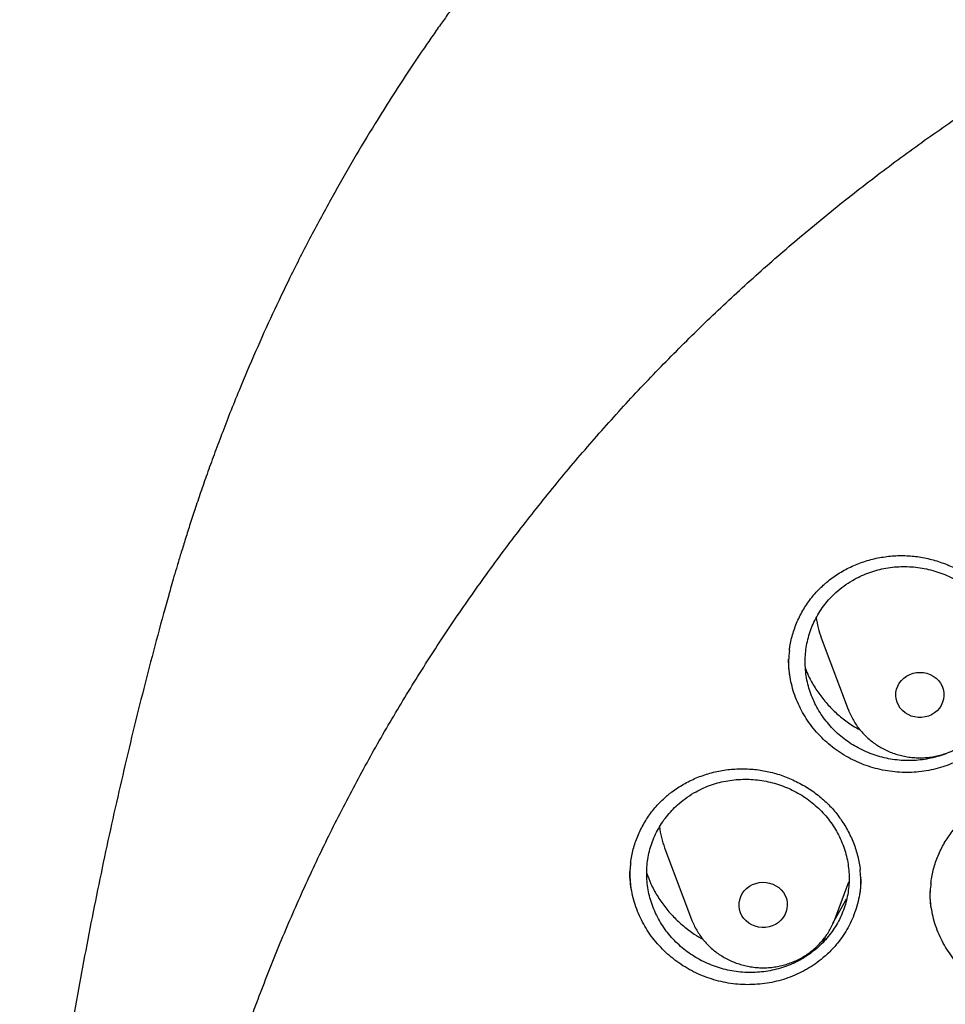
# Model space of a CAD drawing. Header units: millimetres. Extents: x 8 to 795, y 12 to 1770.
# Tile 85 of 127: x 356 to 372, y 1626 to 1642. Entities that reach past the tile are written whole.
import ezdxf

# ---------------------------------------------------------------- set-up
doc = ezdxf.new("R2010")
doc.units = ezdxf.units.MM

msp = doc.modelspace()

# ---------------------------------------------------------------- linework, layer by layer
at = {"color": 7, "linetype": 'Continuous', "lineweight": 30}
for p, q in [((358.881, 1632.481), (358.878, 1632.468)), ((369.703, 1631.761), (370.15, 1630.573)), ((367.103, 1628.278), (367.55, 1627.09)), ((369.926, 1627.09), (370.162, 1627.716)), ((370.358, 1627.791), (370.358, 1627.784)), ((369.742, 1626.745), (369.796, 1626.845))]:
    msp.add_line(p, q, dxfattribs=at)
at = {"color": 7, "linetype": 'Continuous', "lineweight": 30, "flags": 128}
for points in [[(371.031, 1631.055), (371.072, 1631.095), (371.118, 1631.128), (371.17, 1631.155), (371.224, 1631.174), (371.281, 1631.186), (371.339, 1631.189), (371.398, 1631.185), (371.455, 1631.173), (371.509, 1631.153), (371.56, 1631.126), (371.606, 1631.093), (371.646, 1631.053), (371.68, 1631.008), (371.707, 1630.96), (371.725, 1630.908), (371.736, 1630.854), (371.737, 1630.799), (371.731, 1630.745), (371.716, 1630.692), (371.693, 1630.641), (371.662, 1630.595), (371.625, 1630.553), (371.581, 1630.516), (371.532, 1630.486), (371.479, 1630.463), (371.423, 1630.448), (371.365, 1630.44), (371.307, 1630.44), (371.249, 1630.448), (371.193, 1630.464), (371.141, 1630.488), (371.092, 1630.518), (371.049, 1630.555), (371.012, 1630.597), (370.981, 1630.644), (370.959, 1630.694), (370.944, 1630.748), (370.938, 1630.802), (370.94, 1630.857), (370.951, 1630.911), (370.97, 1630.962), (370.997, 1631.011), (371.031, 1631.055)], [(368.392, 1627.519), (368.425, 1627.564), (368.464, 1627.604), (368.51, 1627.639), (368.56, 1627.667), (368.614, 1627.688), (368.67, 1627.701), (368.729, 1627.706), (368.787, 1627.704), (368.844, 1627.693), (368.899, 1627.675), (368.951, 1627.649), (368.998, 1627.617), (369.039, 1627.578), (369.075, 1627.534), (369.103, 1627.486), (369.123, 1627.435), (369.135, 1627.381), (369.138, 1627.327), (369.133, 1627.272), (369.12, 1627.219), (369.098, 1627.168), (369.069, 1627.12), (369.033, 1627.077), (368.99, 1627.04), (368.943, 1627.008), (368.89, 1626.984), (368.835, 1626.967), (368.777, 1626.958), (368.719, 1626.956), (368.661, 1626.963), (368.605, 1626.977), (368.551, 1627), (368.502, 1627.029), (368.457, 1627.064), (368.419, 1627.105), (368.387, 1627.151), (368.363, 1627.201), (368.347, 1627.254), (368.339, 1627.308), (368.34, 1627.363), (368.349, 1627.417), (368.366, 1627.469), (368.392, 1627.519)], [(369.895, 1627.027), (370.105, 1627.397), (370.122, 1627.426)]]:
    msp.add_lwpolyline(points, dxfattribs=at)
at = {"color": 7, "linetype": 'Continuous', "lineweight": 30}
for centre, start, end in [((371.148, 1632.305), 187.651, 200.6368), ((368.548, 1628.822), 187.2878, 200.6373)]:
    msp.add_arc(centre, 1.544, start, end, dxfattribs=at)
for points, knots in [([(423.631, 1632.479), (423.618, 1632.525), (423.589, 1632.626), (423.544, 1632.78), (423.494, 1632.946), (423.44, 1633.124), (423.381, 1633.318), (423.316, 1633.527), (423.244, 1633.75), (423.161, 1634.001), (423.066, 1634.282), (422.956, 1634.594), (422.836, 1634.924), (422.695, 1635.294), (422.532, 1635.708), (422.343, 1636.166), (422.135, 1636.647), (421.906, 1637.15), (421.656, 1637.674), (421.414, 1638.156), (421.187, 1638.591), (420.978, 1638.977), (420.763, 1639.362), (420.546, 1639.736), (420.336, 1640.087), (420.136, 1640.414), (419.945, 1640.716), (419.764, 1640.996), (419.592, 1641.257), (419.429, 1641.498), (419.277, 1641.719), (419.137, 1641.919), (419.01, 1642.099), (418.896, 1642.257), (418.795, 1642.395), (418.712, 1642.508), (418.644, 1642.598), (418.592, 1642.668), (418.55, 1642.725), (418.511, 1642.775), (418.47, 1642.829), (418.421, 1642.895), (418.362, 1642.972), (418.287, 1643.069), (418.193, 1643.19), (418.079, 1643.334), (417.95, 1643.496), (417.805, 1643.675), (417.543, 1643.995), (417.167, 1644.438), (416.679, 1644.988), (416.195, 1645.509), (415.715, 1646.003), (415.241, 1646.471), (414.853, 1646.839), (414.548, 1647.12), (414.319, 1647.326), (414.076, 1647.542), (413.815, 1647.769), (413.515, 1648.024), (413.172, 1648.307), (412.783, 1648.62), (412.365, 1648.945), (411.917, 1649.281), (411.439, 1649.628), (410.941, 1649.976), (410.422, 1650.324), (409.884, 1650.67), (409.316, 1651.021), (408.718, 1651.374), (408.152, 1651.693), (407.623, 1651.977), (407.139, 1652.228), (406.644, 1652.475), (406.147, 1652.712), (405.661, 1652.935), (405.193, 1653.141), (404.741, 1653.332), (404.304, 1653.51), (403.856, 1653.685), (403.401, 1653.856), (402.94, 1654.021), (402.501, 1654.171), (402.086, 1654.307), (401.694, 1654.43), (401.349, 1654.535), (401.047, 1654.623), (400.787, 1654.696), (400.544, 1654.763), (400.323, 1654.823), (400.127, 1654.874), (399.97, 1654.914), (399.846, 1654.945), (399.752, 1654.968), (399.669, 1654.989), (399.59, 1655.008), (399.509, 1655.027), (399.404, 1655.052), (399.263, 1655.085), (399.08, 1655.127), (398.865, 1655.175), (398.621, 1655.228), (398.345, 1655.286), (398.038, 1655.347), (397.7, 1655.411), (397.331, 1655.477), (396.931, 1655.545), (396.499, 1655.612), (396.035, 1655.679), (395.539, 1655.743), (395.012, 1655.803), (394.433, 1655.86), (393.816, 1655.911), (393.173, 1655.952), (392.541, 1655.98), (391.922, 1655.997), (391.248, 1656.004), (390.524, 1655.997), (389.753, 1655.973), (389.009, 1655.933), (388.29, 1655.88), (387.597, 1655.814), (387, 1655.746), (386.493, 1655.681), (386.071, 1655.621), (385.661, 1655.558), (385.263, 1655.492), (384.877, 1655.424), (384.504, 1655.353), (384.175, 1655.288), (383.894, 1655.229), (383.666, 1655.18), (383.466, 1655.135), (383.292, 1655.096), (383.153, 1655.063), (383.045, 1655.038), (382.965, 1655.019), (382.902, 1655.003), (382.85, 1654.991), (382.794, 1654.977), (382.72, 1654.959), (382.622, 1654.934), (382.505, 1654.905), (382.372, 1654.871), (382.224, 1654.832), (382.059, 1654.788), (381.88, 1654.74), (381.669, 1654.681), (381.426, 1654.612), (381.148, 1654.531), (380.847, 1654.44), (380.525, 1654.339), (380.181, 1654.228), (379.793, 1654.098), (379.369, 1653.949), (378.919, 1653.785), (378.475, 1653.616), (377.931, 1653.4), (377.293, 1653.133), (376.571, 1652.81), (375.877, 1652.482), (375.209, 1652.147), (374.564, 1651.806), (373.945, 1651.461), (373.353, 1651.117), (372.784, 1650.77), (372.224, 1650.413), (371.66, 1650.038), (371.085, 1649.639), (370.501, 1649.215), (369.91, 1648.765), (369.312, 1648.289), (368.709, 1647.784), (368.193, 1647.331), (367.765, 1646.94), (367.423, 1646.617), (367.08, 1646.286), (366.742, 1645.948), (366.416, 1645.613), (366.11, 1645.288), (365.825, 1644.979), (365.563, 1644.686), (365.32, 1644.409), (365.098, 1644.149), (364.895, 1643.907), (364.711, 1643.683), (364.545, 1643.478), (364.413, 1643.312), (364.311, 1643.182), (364.236, 1643.086), (364.172, 1643.002), (364.12, 1642.934), (364.083, 1642.886), (364.055, 1642.85), (364.028, 1642.814), (363.994, 1642.77), (363.952, 1642.714), (363.895, 1642.638), (363.822, 1642.54), (363.731, 1642.417), (363.627, 1642.274), (363.51, 1642.112), (363.38, 1641.93), (363.242, 1641.732), (363.057, 1641.464), (362.83, 1641.126), (362.564, 1640.716), (362.265, 1640.239), (361.936, 1639.692), (361.58, 1639.068), (361.228, 1638.415), (360.9, 1637.769), (360.595, 1637.132), (360.313, 1636.508), (360.08, 1635.959), (359.895, 1635.499), (359.757, 1635.143), (359.63, 1634.805), (359.514, 1634.484), (359.408, 1634.181), (359.312, 1633.895), (359.226, 1633.631), (359.148, 1633.386), (359.079, 1633.164), (359.019, 1632.963), (358.966, 1632.784), (358.92, 1632.625), (358.892, 1632.525), (358.879, 1632.479)], [0, 0, 0, 0, 0.001645, 0.00357, 0.005513, 0.007703, 0.010147, 0.012793, 0.015609, 0.018595, 0.022334, 0.026309, 0.03052, 0.034968, 0.040572, 0.046512, 0.052786, 0.059396, 0.06634, 0.07362, 0.0787, 0.083932, 0.089296, 0.09448, 0.099374, 0.103899, 0.108146, 0.112112, 0.1158, 0.119275, 0.122459, 0.125353, 0.127955, 0.130268, 0.132289, 0.13402, 0.135258, 0.136288, 0.137109, 0.137763, 0.138546, 0.139518, 0.140666, 0.141986, 0.143889, 0.146065, 0.148512, 0.151231, 0.154211, 0.163137, 0.171781, 0.180143, 0.188225, 0.196025, 0.203544, 0.206992, 0.210552, 0.21435, 0.218387, 0.222662, 0.228132, 0.233948, 0.240111, 0.24662, 0.253476, 0.260678, 0.267785, 0.275201, 0.282924, 0.290955, 0.299294, 0.305424, 0.311711, 0.318154, 0.324551, 0.330725, 0.336572, 0.342204, 0.347621, 0.352824, 0.358739, 0.364348, 0.369654, 0.374656, 0.379353, 0.383747, 0.387036, 0.390131, 0.393033, 0.39568, 0.397985, 0.399948, 0.401251, 0.402342, 0.403272, 0.404197, 0.405128, 0.406114, 0.407911, 0.410063, 0.412568, 0.415428, 0.418642, 0.42221, 0.426133, 0.430409, 0.43504, 0.440025, 0.445363, 0.451056, 0.457103, 0.463505, 0.470911, 0.478273, 0.485478, 0.492527, 0.499421, 0.508479, 0.517252, 0.525742, 0.533947, 0.541868, 0.549506, 0.554489, 0.559344, 0.56407, 0.568667, 0.573135, 0.577474, 0.581654, 0.584628, 0.587289, 0.589636, 0.591669, 0.59339, 0.594522, 0.59546, 0.596205, 0.596757, 0.597288, 0.598181, 0.599368, 0.60075, 0.602318, 0.604072, 0.606012, 0.608138, 0.610451, 0.613496, 0.616814, 0.620405, 0.624267, 0.628403, 0.63281, 0.638325, 0.64385, 0.649292, 0.654651, 0.664011, 0.673105, 0.681933, 0.690495, 0.698956, 0.707141, 0.715048, 0.722677, 0.730266, 0.738121, 0.746244, 0.754616, 0.763255, 0.77216, 0.781333, 0.790773, 0.796188, 0.801688, 0.807271, 0.812938, 0.818482, 0.823722, 0.828658, 0.833291, 0.83762, 0.841645, 0.845366, 0.848784, 0.851898, 0.854707, 0.856287, 0.857751, 0.859036, 0.860044, 0.860775, 0.86118, 0.861685, 0.862349, 0.863174, 0.864159, 0.865698, 0.867514, 0.869607, 0.871977, 0.874624, 0.877537, 0.880552, 0.886206, 0.892022, 0.898, 0.906262, 0.914816, 0.923661, 0.932797, 0.940779, 0.948971, 0.95737, 0.962214, 0.966794, 0.971112, 0.975167, 0.979025, 0.982611, 0.985925, 0.988967, 0.991738, 0.994194, 0.99639, 0.998325, 1, 1, 1, 1]), ([(358.722, 1619.106), (358.724, 1619.121), (358.744, 1619.292), (358.789, 1619.618), (358.858, 1620.082), (358.935, 1620.546), (359.02, 1621.008), (359.112, 1621.469), (359.211, 1621.928), (359.318, 1622.387), (359.433, 1622.843), (359.555, 1623.298), (359.684, 1623.751), (359.821, 1624.202), (359.965, 1624.651), (360.117, 1625.098), (360.275, 1625.543), (360.441, 1625.985), (360.614, 1626.425), (360.794, 1626.863), (360.982, 1627.297), (361.176, 1627.73), (361.377, 1628.159), (361.585, 1628.585), (361.801, 1629.008), (362.023, 1629.429), (362.252, 1629.846), (362.487, 1630.259), (362.73, 1630.669), (362.979, 1631.076), (363.234, 1631.479), (363.496, 1631.878), (363.765, 1632.274), (364.04, 1632.666), (364.321, 1633.053), (364.609, 1633.437), (364.903, 1633.816), (365.203, 1634.192), (365.509, 1634.562), (365.821, 1634.929), (366.139, 1635.291), (366.463, 1635.648), (366.792, 1636.001), (367.128, 1636.349), (367.469, 1636.692), (367.815, 1637.03), (368.167, 1637.363), (368.524, 1637.691), (368.887, 1638.014), (369.255, 1638.331), (369.628, 1638.644), (370.006, 1638.951), (370.389, 1639.252), (370.777, 1639.548), (371.169, 1639.838), (371.566, 1640.123), (371.968, 1640.402), (372.375, 1640.676), (372.785, 1640.943), (373.201, 1641.204), (373.62, 1641.46), (374.043, 1641.709), (374.471, 1641.953), (374.902, 1642.19), (375.337, 1642.421), (375.776, 1642.646), (376.218, 1642.864), (376.664, 1643.076), (377.113, 1643.282), (377.566, 1643.481), (378.022, 1643.674), (378.481, 1643.86), (378.943, 1644.04), (379.407, 1644.213), (379.875, 1644.379), (380.345, 1644.539), (380.818, 1644.691), (381.293, 1644.838), (381.77, 1644.977), (382.25, 1645.109), (382.732, 1645.235), (383.216, 1645.353), (383.701, 1645.465), (384.189, 1645.569), (384.678, 1645.667), (385.168, 1645.758), (385.66, 1645.841), (386.153, 1645.918), (386.648, 1645.987), (387.144, 1646.05), (387.64, 1646.105), (388.137, 1646.153), (388.635, 1646.194), (389.134, 1646.228), (389.633, 1646.255), (390.133, 1646.275), (390.633, 1646.287), (391.133, 1646.293), (391.633, 1646.291), (392.133, 1646.282), (392.632, 1646.266), (393.132, 1646.242), (393.631, 1646.212), (394.129, 1646.174), (394.627, 1646.13), (395.124, 1646.078), (395.62, 1646.019), (396.115, 1645.953), (396.609, 1645.88), (397.101, 1645.8), (397.592, 1645.712), (398.082, 1645.618), (398.57, 1645.517), (399.057, 1645.409), (399.542, 1645.293), (400.024, 1645.171), (400.505, 1645.042), (400.984, 1644.906), (401.46, 1644.764), (401.934, 1644.614), (402.405, 1644.458), (402.874, 1644.295), (403.34, 1644.125), (403.803, 1643.949), (404.264, 1643.766), (404.721, 1643.576), (405.175, 1643.38), (405.626, 1643.178), (406.074, 1642.969), (406.518, 1642.754), (406.959, 1642.532), (407.396, 1642.304), (407.829, 1642.07), (408.258, 1641.829), (408.683, 1641.583), (409.105, 1641.33), (409.522, 1641.072), (409.935, 1640.807), (410.343, 1640.537), (410.747, 1640.261), (411.147, 1639.979), (411.542, 1639.691), (411.932, 1639.398), (412.317, 1639.099), (412.698, 1638.795), (413.073, 1638.485), (413.443, 1638.17), (413.808, 1637.85), (414.168, 1637.524), (414.523, 1637.194), (414.872, 1636.858), (415.216, 1636.517), (415.554, 1636.172), (415.886, 1635.821), (416.213, 1635.466), (416.534, 1635.107), (416.849, 1634.743), (417.158, 1634.374), (417.461, 1634.001), (417.758, 1633.624), (418.048, 1633.242), (418.333, 1632.856), (418.611, 1632.467), (418.883, 1632.073), (419.148, 1631.675), (419.407, 1631.274), (419.659, 1630.869), (419.905, 1630.461), (420.144, 1630.049), (420.376, 1629.634), (420.601, 1629.215), (420.82, 1628.793), (421.031, 1628.368), (421.236, 1627.941), (421.434, 1627.51), (421.625, 1627.076), (421.808, 1626.64), (421.985, 1626.201), (422.154, 1625.76), (422.316, 1625.317), (422.471, 1624.871), (422.619, 1624.423), (422.759, 1623.973), (422.892, 1623.52), (423.018, 1623.067), (423.136, 1622.611), (423.247, 1622.154), (423.35, 1621.695), (423.446, 1621.234), (423.534, 1620.773), (423.615, 1620.31), (423.689, 1619.846), (423.754, 1619.381), (423.795, 1619.062), (423.813, 1618.898), (423.814, 1618.889)], [0, 0, 0, 0, 0.000525, 0.005758, 0.010991, 0.016224, 0.021457, 0.02669, 0.031923, 0.037156, 0.042389, 0.047622, 0.052854, 0.058087, 0.06332, 0.068553, 0.073785, 0.079018, 0.084251, 0.089483, 0.094716, 0.099949, 0.105181, 0.110413, 0.115646, 0.120878, 0.12611, 0.131343, 0.136575, 0.141807, 0.147039, 0.152271, 0.157503, 0.162735, 0.167967, 0.173199, 0.178431, 0.183663, 0.188894, 0.194126, 0.199358, 0.204589, 0.209821, 0.215052, 0.220284, 0.225515, 0.230746, 0.235978, 0.241209, 0.24644, 0.251671, 0.256902, 0.262133, 0.267364, 0.272595, 0.277826, 0.283057, 0.288288, 0.293519, 0.29875, 0.303981, 0.309211, 0.314442, 0.319673, 0.324903, 0.330134, 0.335365, 0.340595, 0.345826, 0.351056, 0.356287, 0.361517, 0.366748, 0.371978, 0.377208, 0.382439, 0.387669, 0.392899, 0.39813, 0.40336, 0.40859, 0.413821, 0.419051, 0.424281, 0.429511, 0.434741, 0.439972, 0.445202, 0.450432, 0.455662, 0.460892, 0.466122, 0.471353, 0.476583, 0.481813, 0.487043, 0.492273, 0.497503, 0.502733, 0.507963, 0.513194, 0.518424, 0.523654, 0.528884, 0.534114, 0.539344, 0.544574, 0.549804, 0.555035, 0.560265, 0.565495, 0.570725, 0.575955, 0.581185, 0.586416, 0.591646, 0.596876, 0.602106, 0.607337, 0.612567, 0.617797, 0.623027, 0.628258, 0.633488, 0.638718, 0.643949, 0.649179, 0.65441, 0.65964, 0.664871, 0.670101, 0.675332, 0.680562, 0.685793, 0.691023, 0.696254, 0.701485, 0.706715, 0.711946, 0.717177, 0.722408, 0.727638, 0.732869, 0.7381, 0.743331, 0.748562, 0.753793, 0.759024, 0.764256, 0.769487, 0.774718, 0.779949, 0.78518, 0.790412, 0.795643, 0.800875, 0.806106, 0.811338, 0.816569, 0.821801, 0.827033, 0.832264, 0.837496, 0.842728, 0.84796, 0.853192, 0.858424, 0.863656, 0.868888, 0.87412, 0.879352, 0.884584, 0.889817, 0.895049, 0.900281, 0.905514, 0.910746, 0.915979, 0.921211, 0.926444, 0.931676, 0.936909, 0.942142, 0.947374, 0.952607, 0.95784, 0.963073, 0.968306, 0.973539, 0.978772, 0.984005, 0.989238, 0.994471, 0.999704, 1, 1, 1, 1]), ([(369.751, 1632.649), (369.765, 1632.661), (369.809, 1632.699), (369.884, 1632.758), (369.98, 1632.823), (370.081, 1632.883), (370.186, 1632.937), (370.295, 1632.984), (370.408, 1633.026), (370.523, 1633.06), (370.641, 1633.088), (370.76, 1633.108), (370.879, 1633.121), (370.999, 1633.127), (371.119, 1633.126), (371.237, 1633.117), (371.355, 1633.101), (371.472, 1633.077), (371.589, 1633.047), (371.704, 1633.009), (371.818, 1632.965), (371.93, 1632.914), (372.038, 1632.856), (372.141, 1632.793), (372.241, 1632.724), (372.334, 1632.649), (372.422, 1632.57), (372.504, 1632.487), (372.58, 1632.399), (372.651, 1632.306), (372.716, 1632.208), (372.775, 1632.106), (372.828, 1632), (372.874, 1631.892), (372.913, 1631.78), (372.944, 1631.667), (372.968, 1631.558), (372.977, 1631.487), (372.981, 1631.455)], [0, 0, 0, 0, 0.013885, 0.041688, 0.069622, 0.097746, 0.126038, 0.154466, 0.182988, 0.211557, 0.240107, 0.268579, 0.296925, 0.3251, 0.353072, 0.380811, 0.408411, 0.436322, 0.464528, 0.492976, 0.521598, 0.550318, 0.579053, 0.607698, 0.636178, 0.664427, 0.692394, 0.720077, 0.747722, 0.775699, 0.80392, 0.832345, 0.860927, 0.889612, 0.918345, 0.947056, 0.975688, 1, 1, 1, 1]), ([(369.942, 1632.511), (369.91, 1632.48), (369.845, 1632.417), (369.757, 1632.313), (369.678, 1632.201), (369.609, 1632.083), (369.551, 1631.96), (369.505, 1631.834), (369.469, 1631.702), (369.446, 1631.569), (369.434, 1631.434), (369.434, 1631.299), (369.446, 1631.163), (369.47, 1631.028), (369.506, 1630.896), (369.553, 1630.767), (369.611, 1630.642), (369.68, 1630.521), (369.759, 1630.407), (369.847, 1630.3), (369.945, 1630.199), (370.052, 1630.107), (370.165, 1630.023), (370.285, 1629.949), (370.412, 1629.884), (370.544, 1629.83), (370.679, 1629.786), (370.816, 1629.754), (370.958, 1629.733), (371.1, 1629.723), (371.241, 1629.725), (371.381, 1629.738), (371.521, 1629.762), (371.657, 1629.798), (371.789, 1629.844), (371.916, 1629.901), (372.038, 1629.969), (372.154, 1630.046), (372.261, 1630.132), (372.36, 1630.226), (372.451, 1630.329), (372.533, 1630.439), (372.603, 1630.555), (372.664, 1630.676), (372.713, 1630.803), (372.752, 1630.933), (372.778, 1631.066), (372.793, 1631.2), (372.796, 1631.336), (372.786, 1631.472), (372.765, 1631.607), (372.733, 1631.739), (372.688, 1631.869), (372.633, 1631.996), (372.566, 1632.117), (372.49, 1632.232), (372.404, 1632.342), (372.308, 1632.445), (372.204, 1632.539), (372.093, 1632.625), (371.974, 1632.702), (371.848, 1632.769), (371.719, 1632.825), (371.585, 1632.871), (371.447, 1632.907), (371.306, 1632.931), (371.164, 1632.944), (371.023, 1632.945), (370.882, 1632.935), (370.741, 1632.913), (370.605, 1632.88), (370.472, 1632.836), (370.343, 1632.782), (370.209, 1632.711), (370.073, 1632.623), (369.986, 1632.548), (369.942, 1632.511)], [0, 0, 0, 0, 0.013174, 0.02644, 0.039994, 0.053648, 0.066917, 0.080185, 0.093643, 0.107296, 0.120568, 0.133839, 0.1473, 0.160957, 0.174235, 0.187514, 0.200982, 0.214646, 0.227932, 0.241218, 0.254694, 0.268366, 0.281563, 0.294851, 0.308429, 0.322106, 0.335397, 0.348687, 0.362168, 0.375846, 0.389131, 0.402417, 0.415893, 0.429565, 0.442843, 0.456121, 0.469589, 0.483253, 0.496524, 0.509795, 0.523256, 0.536913, 0.550181, 0.563448, 0.576906, 0.590559, 0.603829, 0.617098, 0.630558, 0.644213, 0.657489, 0.670765, 0.68423, 0.697892, 0.711176, 0.72446, 0.737933, 0.751603, 0.764893, 0.778183, 0.791663, 0.805339, 0.818536, 0.831825, 0.845403, 0.859081, 0.872369, 0.885656, 0.899134, 0.912809, 0.926089, 0.939369, 0.95284, 0.966507, 0.98316, 1, 1, 1, 1]), ([(369.173, 1631.55), (369.176, 1631.572), (369.183, 1631.633), (369.203, 1631.73), (369.233, 1631.841), (369.27, 1631.95), (369.315, 1632.058), (369.366, 1632.162), (369.425, 1632.263), (369.49, 1632.36), (369.561, 1632.453), (369.637, 1632.54), (369.702, 1632.604), (369.741, 1632.639), (369.751, 1632.649)], [0, 0, 0, 0, 0.05421, 0.144578, 0.235625, 0.327204, 0.419145, 0.511265, 0.603342, 0.695175, 0.786607, 0.877515, 0.967813, 1, 1, 1, 1]), ([(358.876, 1632.469), (358.847, 1632.367), (358.752, 1632.029), (358.599, 1631.453), (358.415, 1630.74), (358.239, 1630.023), (358.07, 1629.303), (357.907, 1628.579), (357.752, 1627.853), (357.604, 1627.124), (357.463, 1626.392), (357.329, 1625.657), (357.203, 1624.92), (357.084, 1624.181), (356.972, 1623.439), (356.868, 1622.696), (356.771, 1621.95), (356.682, 1621.203), (356.6, 1620.454), (356.526, 1619.704), (356.46, 1618.967), (356.422, 1618.48), (356.404, 1618.244)], [0, 0, 0, 0, 0.022193, 0.073486, 0.124828, 0.176216, 0.227649, 0.279125, 0.330641, 0.382195, 0.433785, 0.485409, 0.537064, 0.58875, 0.640463, 0.692201, 0.743963, 0.795747, 0.84755, 0.89937, 0.951205, 1, 1, 1, 1]), ([(369.174, 1631.552), (369.169, 1631.497), (369.156, 1631.373), (369.158, 1631.232), (369.172, 1631.149), (369.174, 1631.135)], [0, 0, 0, 0, 0.3995207, 0.8954154, 1, 1, 1, 1]), ([(372.398, 1630.007), (372.359, 1629.974), (372.28, 1629.907), (372.15, 1629.819), (372.012, 1629.74), (371.867, 1629.673), (371.717, 1629.618), (371.563, 1629.576), (371.404, 1629.547), (371.243, 1629.53), (371.082, 1629.526), (370.921, 1629.536), (370.76, 1629.558), (370.601, 1629.593), (370.447, 1629.641), (370.297, 1629.701), (370.152, 1629.773), (370.014, 1629.856), (369.883, 1629.95), (369.761, 1630.054), (369.647, 1630.168), (369.544, 1630.29), (369.452, 1630.42), (369.372, 1630.555), (369.304, 1630.698), (369.248, 1630.845), (369.205, 1630.996), (369.177, 1631.148), (369.161, 1631.285), (369.161, 1631.372), (369.161, 1631.406)], [0, 0, 0, 0, 0.03544, 0.071128, 0.107585, 0.144305, 0.180024, 0.216, 0.252264, 0.289122, 0.324794, 0.360719, 0.396933, 0.433739, 0.469379, 0.505268, 0.541444, 0.578208, 0.613801, 0.649904, 0.686266, 0.723157, 0.758859, 0.794812, 0.831152, 0.868022, 0.903722, 0.939674, 0.976013, 1, 1, 1, 1]), ([(369.441, 1631.25), (369.457, 1631.209), (369.5, 1631.1), (369.595, 1630.932), (369.724, 1630.75), (369.873, 1630.583), (370.04, 1630.432), (370.198, 1630.315), (370.304, 1630.257), (370.345, 1630.235)], [0, 0, 0, 0, 0.096797, 0.257736, 0.418568, 0.579914, 0.740745, 0.901492, 1, 1, 1, 1]), ([(370.15, 1630.572), (370.151, 1630.569), (370.162, 1630.537), (370.19, 1630.477), (370.234, 1630.392), (370.285, 1630.312), (370.343, 1630.235), (370.406, 1630.163), (370.476, 1630.096), (370.55, 1630.034), (370.629, 1629.978), (370.713, 1629.928), (370.801, 1629.885), (370.891, 1629.848), (370.985, 1629.818), (371.081, 1629.795), (371.178, 1629.779), (371.277, 1629.771), (371.376, 1629.77), (371.475, 1629.777), (371.573, 1629.791), (371.669, 1629.812), (371.764, 1629.841), (371.856, 1629.876), (371.945, 1629.919), (372.03, 1629.968), (372.111, 1630.023), (372.187, 1630.084), (372.257, 1630.151), (372.323, 1630.223), (372.382, 1630.299), (372.434, 1630.38), (372.48, 1630.464), (372.51, 1630.529), (372.523, 1630.566), (372.525, 1630.573)], [0, 0, 0, 0, 0.002641, 0.034122, 0.065636, 0.097189, 0.128788, 0.16044, 0.192146, 0.22391, 0.255732, 0.287611, 0.319544, 0.351528, 0.383559, 0.415632, 0.447741, 0.479882, 0.512047, 0.54423, 0.576423, 0.608618, 0.640808, 0.672985, 0.705142, 0.737272, 0.769366, 0.801417, 0.83342, 0.865369, 0.897259, 0.929089, 0.960856, 0.992563, 1, 1, 1, 1]), ([(367.181, 1629.171), (367.195, 1629.183), (367.24, 1629.219), (367.319, 1629.273), (367.417, 1629.334), (367.521, 1629.389), (367.628, 1629.438), (367.74, 1629.48), (367.854, 1629.516), (367.971, 1629.545), (368.09, 1629.567), (368.21, 1629.582), (368.33, 1629.589), (368.45, 1629.589), (368.57, 1629.582), (368.688, 1629.568), (368.804, 1629.547), (368.92, 1629.518), (369.036, 1629.483), (369.15, 1629.44), (369.261, 1629.391), (369.37, 1629.335), (369.476, 1629.273), (369.577, 1629.205), (369.672, 1629.132), (369.763, 1629.054), (369.847, 1628.972), (369.925, 1628.885), (369.997, 1628.794), (370.063, 1628.698), (370.124, 1628.598), (370.178, 1628.495), (370.226, 1628.387), (370.267, 1628.277), (370.301, 1628.165), (370.327, 1628.051), (370.342, 1627.968), (370.346, 1627.923), (370.347, 1627.916)], [0, 0, 0, 0, 0.014167, 0.04252, 0.071006, 0.099686, 0.128537, 0.157526, 0.186612, 0.215746, 0.244863, 0.273903, 0.302815, 0.331554, 0.360087, 0.388381, 0.416526, 0.444987, 0.473749, 0.502757, 0.531942, 0.561228, 0.590527, 0.619735, 0.648774, 0.677578, 0.706094, 0.734318, 0.762502, 0.791018, 0.819786, 0.848764, 0.877905, 0.907153, 0.936451, 0.965728, 0.994926, 1, 1, 1, 1]), ([(367.342, 1629.013), (367.309, 1628.983), (367.243, 1628.922), (367.153, 1628.821), (367.071, 1628.712), (366.999, 1628.596), (366.938, 1628.475), (366.889, 1628.35), (366.85, 1628.221), (366.823, 1628.088), (366.808, 1627.954), (366.805, 1627.82), (366.814, 1627.684), (366.835, 1627.549), (366.867, 1627.417), (366.911, 1627.288), (366.966, 1627.162), (367.032, 1627.04), (367.109, 1626.924), (367.194, 1626.815), (367.289, 1626.713), (367.394, 1626.618), (367.505, 1626.532), (367.623, 1626.455), (367.748, 1626.387), (367.878, 1626.33), (368.012, 1626.283), (368.148, 1626.247), (368.289, 1626.222), (368.432, 1626.209), (368.573, 1626.207), (368.714, 1626.216), (368.854, 1626.237), (368.991, 1626.269), (369.124, 1626.312), (369.252, 1626.365), (369.376, 1626.429), (369.493, 1626.503), (369.603, 1626.586), (369.704, 1626.677), (369.798, 1626.778), (369.882, 1626.885), (369.955, 1626.999), (370.019, 1627.117), (370.071, 1627.242), (370.113, 1627.371), (370.142, 1627.502), (370.16, 1627.635), (370.166, 1627.771), (370.16, 1627.907), (370.143, 1628.041), (370.113, 1628.173), (370.072, 1628.304), (370.02, 1628.431), (369.956, 1628.554), (369.883, 1628.67), (369.799, 1628.782), (369.706, 1628.887), (369.604, 1628.983), (369.495, 1629.071), (369.378, 1629.151), (369.255, 1629.221), (369.126, 1629.28), (368.994, 1629.33), (368.856, 1629.369), (368.716, 1629.396), (368.575, 1629.412), (368.434, 1629.417), (368.292, 1629.411), (368.152, 1629.393), (368.014, 1629.364), (367.881, 1629.324), (367.75, 1629.273), (367.615, 1629.206), (367.476, 1629.121), (367.387, 1629.049), (367.342, 1629.013)], [0, 0, 0, 0, 0.0131741, 0.0264397, 0.0399938, 0.0536475, 0.0669156, 0.0801837, 0.0936412, 0.107295, 0.1205637, 0.1338324, 0.1472905, 0.1609446, 0.1742186, 0.1874926, 0.2009561, 0.2146155, 0.2278973, 0.2411791, 0.2546505, 0.268318, 0.2816066, 0.2948952, 0.3083736, 0.3220484, 0.3352458, 0.3485348, 0.3621129, 0.375791, 0.3890802, 0.4023694, 0.4158485, 0.4295244, 0.4428071, 0.4560898, 0.4695624, 0.4832316, 0.4965064, 0.5097813, 0.5232458, 0.5369069, 0.5501759, 0.563445, 0.5769036, 0.5905585, 0.6038265, 0.6170944, 0.6305518, 0.6442052, 0.6574772, 0.6707491, 0.6842105, 0.6978678, 0.7111471, 0.7244265, 0.7378953, 0.7515602, 0.764847, 0.7781338, 0.7916103, 0.8052831, 0.8184802, 0.8317688, 0.8453465, 0.8590241, 0.8723146, 0.8856051, 0.8990855, 0.9127626, 0.9260476, 0.9393326, 0.9528076, 0.9664793, 0.9831464, 1, 1, 1, 1]), ([(366.54, 1628.024), (366.541, 1628.037), (366.546, 1628.086), (366.563, 1628.172), (366.59, 1628.282), (366.625, 1628.391), (366.667, 1628.498), (366.716, 1628.603), (366.773, 1628.704), (366.836, 1628.802), (366.905, 1628.896), (366.98, 1628.984), (367.061, 1629.067), (367.129, 1629.129), (367.169, 1629.162), (367.181, 1629.171)], [0, 0, 0, 0, 0.027653, 0.111655, 0.196408, 0.281803, 0.367703, 0.453948, 0.540366, 0.626751, 0.712909, 0.798694, 0.883987, 0.968706, 1, 1, 1, 1]), ([(371.519, 1627.687), (371.524, 1627.722), (371.533, 1627.794), (371.558, 1627.902), (371.589, 1628.012), (371.628, 1628.121), (371.675, 1628.227), (371.728, 1628.33), (371.788, 1628.43), (371.855, 1628.525), (371.928, 1628.616), (372.006, 1628.702), (372.07, 1628.764), (372.108, 1628.797), (372.117, 1628.804)], [0, 0, 0, 0, 0.081736, 0.169953, 0.258823, 0.348204, 0.437929, 0.527819, 0.617653, 0.707239, 0.796426, 0.885093, 0.973158, 1, 1, 1, 1]), ([(366.542, 1628.027), (366.538, 1628), (366.525, 1627.905), (366.524, 1627.768), (366.537, 1627.66), (366.541, 1627.62)], [0, 0, 0, 0, 0.19925, 0.705236, 1, 1, 1, 1]), ([(369.698, 1626.424), (369.657, 1626.392), (369.575, 1626.33), (369.441, 1626.249), (369.299, 1626.177), (369.151, 1626.117), (368.998, 1626.07), (368.842, 1626.036), (368.681, 1626.014), (368.52, 1626.005), (368.358, 1626.009), (368.198, 1626.026), (368.038, 1626.056), (367.881, 1626.099), (367.729, 1626.154), (367.582, 1626.221), (367.44, 1626.299), (367.306, 1626.389), (367.18, 1626.488), (367.064, 1626.597), (366.955, 1626.716), (366.858, 1626.843), (366.773, 1626.976), (366.7, 1627.115), (366.638, 1627.26), (366.59, 1627.409), (366.554, 1627.561), (366.534, 1627.713), (366.525, 1627.822), (366.527, 1627.878), (366.528, 1627.884)], [0, 0, 0, 0, 0.036201, 0.072655, 0.109895, 0.147405, 0.183836, 0.220528, 0.257617, 0.295243, 0.331634, 0.36835, 0.405329, 0.442912, 0.479267, 0.515942, 0.552877, 0.590414, 0.62674, 0.663319, 0.700697, 0.738348, 0.774769, 0.811445, 0.848517, 0.886129, 0.922534, 0.959262, 0.996251, 1, 1, 1, 1]), ([(370.344, 1627.508), (370.348, 1627.531), (370.362, 1627.622), (370.363, 1627.76), (370.35, 1627.873), (370.345, 1627.918)], [0, 0, 0, 0, 0.170259, 0.670727, 1, 1, 1, 1]), ([(366.808, 1627.853), (366.829, 1627.795), (366.876, 1627.668), (366.976, 1627.484), (367.102, 1627.3), (367.248, 1627.131), (367.413, 1626.978), (367.577, 1626.852), (367.691, 1626.788), (367.739, 1626.76)], [0, 0, 0, 0, 0.127886, 0.279767, 0.431555, 0.583827, 0.735614, 0.887304, 1, 1, 1, 1]), ([(370.358, 1627.758), (370.357, 1627.735), (370.357, 1627.661), (370.343, 1627.537), (370.314, 1627.385), (370.271, 1627.236), (370.216, 1627.093), (370.148, 1626.955), (370.067, 1626.822), (369.967, 1626.687), (369.846, 1626.551), (369.747, 1626.466), (369.698, 1626.424)], [0, 0, 0, 0, 0.044748, 0.144762, 0.245486, 0.347871, 0.446838, 0.546678, 0.647226, 0.749426, 0.874021, 1, 1, 1, 1]), ([(371.521, 1627.689), (371.516, 1627.645), (371.503, 1627.533), (371.505, 1627.396), (371.518, 1627.306), (371.521, 1627.284)], [0, 0, 0, 0, 0.328228, 0.835256, 1, 1, 1, 1]), ([(374.722, 1626.148), (374.682, 1626.115), (374.603, 1626.05), (374.471, 1625.964), (374.332, 1625.887), (374.185, 1625.822), (374.034, 1625.77), (373.88, 1625.73), (373.72, 1625.702), (373.559, 1625.688), (373.397, 1625.686), (373.237, 1625.698), (373.076, 1625.723), (372.918, 1625.76), (372.764, 1625.809), (372.616, 1625.871), (372.472, 1625.944), (372.335, 1626.029), (372.206, 1626.124), (372.086, 1626.229), (371.974, 1626.344), (371.873, 1626.467), (371.783, 1626.597), (371.705, 1626.732), (371.639, 1626.875), (371.586, 1627.022), (371.546, 1627.173), (371.52, 1627.324), (371.507, 1627.452), (371.508, 1627.528), (371.509, 1627.552)], [0, 0, 0, 0, 0.035753, 0.071757, 0.10854, 0.14559, 0.181521, 0.21771, 0.25429, 0.2914, 0.327314, 0.363483, 0.399943, 0.437, 0.47287, 0.508992, 0.545402, 0.582405, 0.618348, 0.654543, 0.691128, 0.728247, 0.764163, 0.800331, 0.836889, 0.873979, 0.909892, 0.946058, 0.982613, 1, 1, 1, 1]), ([(367.551, 1627.089), (367.555, 1627.079), (367.569, 1627.039), (367.601, 1626.972), (367.647, 1626.888), (367.7, 1626.809), (367.759, 1626.733), (367.824, 1626.663), (367.895, 1626.597), (367.97, 1626.536), (368.051, 1626.482), (368.135, 1626.434), (368.224, 1626.392), (368.315, 1626.357), (368.41, 1626.328), (368.506, 1626.307), (368.604, 1626.293), (368.702, 1626.287), (368.801, 1626.288), (368.9, 1626.296), (368.998, 1626.312), (369.094, 1626.336), (369.188, 1626.366), (369.279, 1626.403), (369.367, 1626.447), (369.451, 1626.498), (369.531, 1626.555), (369.606, 1626.618), (369.675, 1626.686), (369.739, 1626.759), (369.796, 1626.836), (369.847, 1626.918), (369.891, 1627.003), (369.915, 1627.061), (369.927, 1627.09)], [0, 0, 0, 0, 0.010739, 0.042224, 0.073742, 0.105301, 0.136909, 0.16857, 0.200286, 0.23206, 0.263892, 0.29578, 0.327722, 0.359714, 0.391751, 0.423829, 0.455943, 0.488085, 0.520251, 0.552433, 0.584622, 0.616812, 0.648995, 0.681163, 0.713309, 0.745426, 0.777505, 0.80954, 0.841526, 0.873455, 0.905326, 0.937135, 0.968882, 1, 1, 1, 1]), ([(369.706, 1626.723), (369.713, 1626.726), (369.742, 1626.74), (369.769, 1626.758), (369.79, 1626.772)], [0, 0, 0, 0, 0.231305, 1, 1, 1, 1])]:
    msp.add_open_spline(points, degree=3, knots=knots, dxfattribs=at)

doc.saveas('drawing.dxf')
